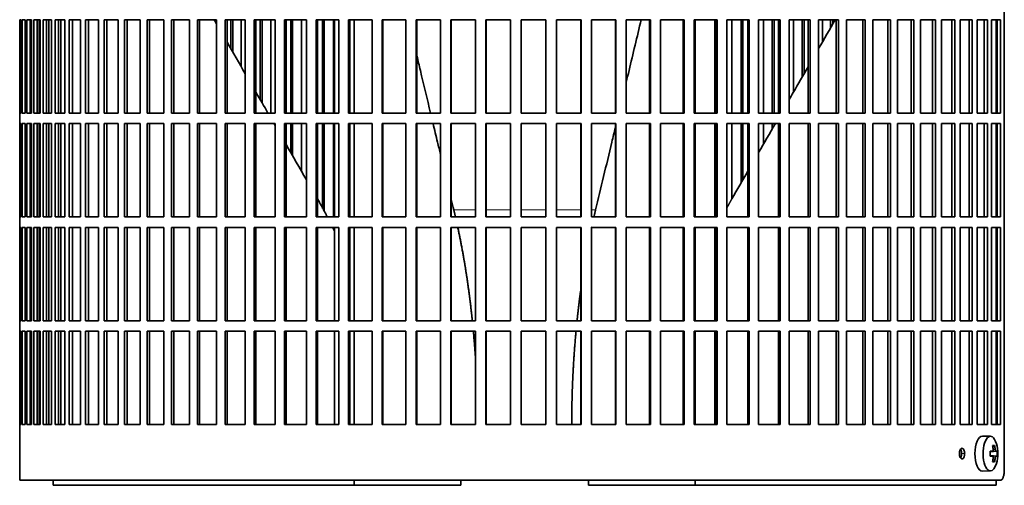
# Model space of a CAD drawing. Header units: millimetres. Extents: x 426 to 1318, y -2223 to 1749.
# Tile 19 of 31: x 941 to 1221, y -424 to -292. Entities that reach past the tile are written whole.
import ezdxf

# ---------------------------------------------------------------- set-up
doc = ezdxf.new("R2010")
doc.units = ezdxf.units.MM
for name, color, linetype in [('M5X8_UNI7687', 7, 'Continuous'), ('VSI344-454_FILTR', 7, 'Continuous'), ('VSI344-454_SUPPO', 7, 'Continuous')]:
    doc.layers.add(name, color=color, linetype=linetype)

# ---------------------------------------------------------------- blocks, each defined once
blk = doc.blocks.new('SE3')
at = {"layer": 'M5X8_UNI7687', "color": 7, "linetype": 'Continuous', "lineweight": 35}
for p, q in [((1216.83, -410.4), (1214.56, -410.33)), ((1218, -412.99), (1217.49, -413.38)), ((1216.72, -414.69), (1217.39, -414.62)), ((1218.69, -414.64), (1216.72, -414.78)), ((1218.69, -416.02), (1216.72, -415.88)), ((1217.39, -416.04), (1216.72, -415.97)), ((1218, -417.66), (1217.49, -417.27)), ((1214.56, -420.33), (1216.83, -420.26))]:
    blk.add_line(p, q, dxfattribs=at)
at = {"layer": 'M5X8_UNI7687', "color": 4, "linetype": 'Continuous', "lineweight": 9}
for p, q in [((1218.4, -414.62), (1216.72, -414.77)), ((1216.72, -414.68), (1217.38, -414.62)), ((1216.72, -415.88), (1218.4, -416.04)), ((1217.38, -416.04), (1216.72, -415.97)), ((1217.58, -414.18), (1218.19, -414.12)), ((1218.19, -416.54), (1217.58, -416.48))]:
    blk.add_line(p, q, dxfattribs=at)
at = {"layer": 'M5X8_UNI7687', "color": 7, "linetype": 'Continuous', "lineweight": 35}
for centre, radius, start, end in [((1208.92, -415.33), 10, 343.7273, 16.2727), ((1209.29, -415.33), 9.42, 355.7871, 4.2129)]:
    blk.add_arc(centre, radius, start, end, dxfattribs=at)
for centre, major_axis, ratio, start_param, end_param in [((1214.54, -415.33), (0, -5), 0.422618, 3.141593, 6.283185), ((1216.8, -415.33), (0, -4.93), 0.422618, 2.175256, 6.283185), ((1210.92, -418.39), (7.75, 5.06), 0.247104, 0.286808, 0.4365), ((1208.99, -415.33), (0, 10), 0.866025, 4.833518, 4.948078), ((1208.86, -415.33), (0, 10), 0.939693, 4.833518, 4.948078), ((1208.93, -415.48), (9.97, 0.79), 0.036834, 0.556003, 0.670562), ((1212.21, -415.33), (0, -9.26), 0.488139, 1.49595, 1.645642), ((1208.93, -415.17), (9.97, -0.79), 0.036834, -0.670562, -0.556003), ((1208.99, -415.33), (0, -10), 0.866025, 1.335108, 1.449667), ((1208.86, -415.33), (0, -10), 0.939693, 1.335108, 1.449667), ((1208.93, -415.48), (9.97, 0.79), 0.036834, 0.199185, 0.313745), ((1208.93, -415.17), (9.97, -0.79), 0.036834, -0.313745, -0.199185), ((1216.8, -415.33), (0, -4.93), 0.422618, 0, 0.966337), ((1210.92, -412.26), (7.75, -5.06), 0.247104, -0.4365, -0.286808), ((1214.54, -415.33), (0, -5), 0.422618, 0, 0.012961)]:
    blk.add_ellipse(centre, major_axis=major_axis, ratio=ratio, start_param=start_param, end_param=end_param, dxfattribs=at)
for points in [[(1217.38, -414.62), (1217.39, -414.62), (1217.41, -414.62), (1217.43, -414.61), (1217.45, -414.6), (1217.48, -414.58), (1217.5, -414.56), (1217.52, -414.53), (1217.53, -414.5), (1217.55, -414.47), (1217.56, -414.43), (1217.58, -414.39), (1217.58, -414.35), (1217.59, -414.31), (1217.59, -414.27), (1217.6, -414.22), (1217.59, -414.17), (1217.59, -414.14), (1217.59, -414.12)], [(1217.59, -416.54), (1217.59, -416.52), (1217.59, -416.48), (1217.6, -416.44), (1217.59, -416.39), (1217.59, -416.35), (1217.58, -416.3), (1217.58, -416.26), (1217.56, -416.22), (1217.55, -416.19), (1217.53, -416.15), (1217.52, -416.12), (1217.5, -416.1), (1217.48, -416.08), (1217.45, -416.06), (1217.43, -416.05), (1217.41, -416.04), (1217.39, -416.04), (1217.38, -416.04)], [(1218.19, -414.12), (1218.19, -414.14), (1218.2, -414.17), (1218.2, -414.22), (1218.21, -414.27), (1218.22, -414.31), (1218.23, -414.35), (1218.25, -414.39), (1218.26, -414.43), (1218.27, -414.47), (1218.29, -414.5), (1218.31, -414.53), (1218.32, -414.56), (1218.34, -414.58), (1218.35, -414.6), (1218.37, -414.61), (1218.38, -414.62), (1218.39, -414.62), (1218.4, -414.62)], [(1218.4, -416.04), (1218.39, -416.04), (1218.38, -416.04), (1218.37, -416.05), (1218.35, -416.06), (1218.34, -416.08), (1218.32, -416.1), (1218.31, -416.12), (1218.29, -416.15), (1218.27, -416.19), (1218.26, -416.22), (1218.25, -416.26), (1218.23, -416.3), (1218.22, -416.35), (1218.21, -416.39), (1218.2, -416.44), (1218.2, -416.48), (1218.19, -416.52), (1218.19, -416.54)]]:
    blk.add_open_spline(points, degree=3, dxfattribs=at)
at = {"layer": 'VSI344-454_FILTR', "color": 7, "linetype": 'Continuous', "lineweight": 35}
for p, q in [((1220.76, -419.83), (1220.76, -148.83)), ((940.98, -292.08), (940.98, -292.08)), ((940.98, -318.58), (940.98, -292.08)), ((941.04, -318.58), (941.04, -292.08)), ((941.04, -292.08), (941.4, -292.08)), ((941.4, -318.58), (941.4, -292.08)), ((941.66, -318.58), (941.66, -292.08)), ((941.66, -292.08), (942.52, -292.08)), ((942.52, -318.58), (942.52, -292.08)), ((942.99, -318.58), (942.99, -292.08)), ((942.99, -292.08), (944.33, -292.08)), ((943.97, -318.58), (943.97, -292.08)), ((944.33, -318.58), (944.33, -292.08)), ((944.33, -318.58), (944.33, -292.08)), ((945, -318.58), (945, -292.08)), ((945, -292.08), (946.82, -292.08)), ((945.97, -318.58), (945.97, -292.08)), ((946.47, -318.58), (946.47, -292.08)), ((946.82, -318.58), (946.82, -292.08)), ((947.69, -318.58), (947.69, -292.08)), ((947.69, -292.08), (949.98, -292.08)), ((948.64, -318.58), (948.64, -292.08)), ((949.28, -318.58), (949.28, -292.08)), ((949.98, -318.58), (949.98, -292.08)), ((951.05, -318.58), (951.05, -292.08)), ((951.05, -292.08), (953.8, -292.08)), ((951.97, -318.58), (951.97, -292.08)), ((953.8, -318.58), (953.8, -292.08)), ((955.06, -318.58), (955.06, -292.08)), ((955.06, -292.08), (958.26, -292.08)), ((955.95, -318.58), (955.95, -292.08)), ((958.26, -318.58), (958.26, -292.08)), ((959.7, -318.58), (959.7, -292.08)), ((959.7, -292.08), (963.33, -292.08)), ((960.56, -318.58), (960.56, -292.08)), ((963.33, -318.58), (963.33, -292.08)), ((964.95, -318.58), (964.95, -292.08)), ((964.95, -292.08), (968.98, -292.08)), ((965.77, -318.58), (965.77, -292.08)), ((968.98, -318.58), (968.98, -292.08)), ((970.78, -318.58), (970.78, -292.08)), ((970.78, -292.08), (975.21, -292.08)), ((971.56, -318.58), (971.56, -292.08)), ((975.21, -318.58), (975.21, -292.08)), ((977.16, -318.58), (977.16, -292.08)), ((977.16, -292.08), (981.96, -292.08)), ((977.9, -318.58), (977.9, -292.08)), ((981.96, -318.58), (981.96, -292.08)), ((984.07, -292.08), (989.22, -292.08)), ((984.07, -318.58), (984.07, -292.08)), ((984.75, -318.58), (984.75, -292.08)), ((989.22, -318.58), (989.22, -292.08)), ((991.47, -292.08), (996.93, -292.08)), ((991.47, -318.58), (991.47, -292.08)), ((992.1, -318.58), (992.1, -292.08)), ((996.93, -318.58), (996.93, -292.08)), ((999.32, -292.08), (1005.08, -292.08)), ((999.32, -318.58), (999.32, -292.08)), ((999.89, -318.58), (999.89, -292.08)), ((1000.95, -300.27), (1000.95, -292.08)), ((1001.56, -301.31), (1001.56, -292.08)), ((1003.94, -305.45), (1003.94, -292.08)), ((1005.08, -318.58), (1005.08, -292.08)), ((1007.58, -292.08), (1013.61, -292.08)), ((1007.58, -318.58), (1007.58, -292.08)), ((1008.09, -318.58), (1008.09, -292.08)), ((1009.3, -314.72), (1009.3, -292.08)), ((1009.84, -315.67), (1009.84, -292.08)), ((1012.34, -318.58), (1012.34, -292.08)), ((1013.61, -318.58), (1013.61, -292.08)), ((1016.22, -292.08), (1022.49, -292.08)), ((1016.22, -318.58), (1016.22, -292.08)), ((1016.67, -318.58), (1016.67, -292.08)), ((1018.01, -318.58), (1018.01, -292.08)), ((1018.49, -318.58), (1018.49, -292.08)), ((1021.09, -318.58), (1021.09, -292.08)), ((1022.49, -318.58), (1022.49, -292.08)), ((1025.19, -292.08), (1031.66, -292.08)), ((1025.19, -318.58), (1025.19, -292.08)), ((1025.58, -318.58), (1025.58, -292.08)), ((1027.04, -318.58), (1027.04, -292.08)), ((1027.46, -318.58), (1027.46, -292.08)), ((1030.14, -318.58), (1030.14, -292.08)), ((1031.66, -318.58), (1031.66, -292.08)), ((1034.45, -292.08), (1041.1, -292.08)), ((1034.45, -318.58), (1034.45, -292.08)), ((1034.77, -318.58), (1034.77, -292.08)), ((1041.1, -318.58), (1041.1, -292.08)), ((1043.95, -292.08), (1050.75, -292.08)), ((1043.95, -318.58), (1043.95, -292.08)), ((1044.21, -318.58), (1044.21, -292.08)), ((1050.75, -318.58), (1050.75, -292.08)), ((1053.65, -292.08), (1060.56, -292.08)), ((1053.65, -318.58), (1053.65, -292.08)), ((1053.85, -318.58), (1053.85, -292.08)), ((1060.56, -318.58), (1060.56, -292.08)), ((1063.51, -292.08), (1070.49, -292.08)), ((1063.51, -318.58), (1063.51, -292.08)), ((1063.63, -318.58), (1063.63, -292.08)), ((1070.49, -318.58), (1070.49, -292.08)), ((1073.46, -292.08), (1080.48, -292.08)), ((1073.46, -318.58), (1073.46, -292.08)), ((1073.51, -318.58), (1073.51, -292.08)), ((1080.48, -318.58), (1080.48, -292.08)), ((1083.47, -292.08), (1090.5, -292.08)), ((1083.47, -318.58), (1083.47, -292.08)), ((1090.48, -318.58), (1090.48, -292.08)), ((1090.5, -318.58), (1090.5, -292.08)), ((1093.48, -292.08), (1100.49, -292.08)), ((1093.48, -318.58), (1093.48, -292.08)), ((1100.4, -318.58), (1100.4, -292.08)), ((1100.49, -318.58), (1100.49, -292.08)), ((1103.45, -292.08), (1110.4, -292.08)), ((1103.45, -318.58), (1103.45, -292.08)), ((1110.24, -318.58), (1110.24, -292.08)), ((1110.4, -318.58), (1110.4, -292.08)), ((1113.32, -292.08), (1120.18, -292.08)), ((1113.32, -318.58), (1113.32, -292.08)), ((1119.95, -318.58), (1119.95, -292.08)), ((1120.18, -318.58), (1120.18, -292.08)), ((1123.06, -292.08), (1129.79, -292.08)), ((1123.06, -318.58), (1123.06, -292.08)), ((1129.49, -318.58), (1129.49, -292.08)), ((1129.79, -318.58), (1129.79, -292.08)), ((1132.61, -292.08), (1139.17, -292.08)), ((1132.61, -318.58), (1132.61, -292.08)), ((1138.82, -318.58), (1138.82, -292.08)), ((1139.17, -318.58), (1139.17, -292.08)), ((1141.92, -292.08), (1148.3, -292.08)), ((1141.92, -318.58), (1141.92, -292.08)), ((1143.38, -318.58), (1143.38, -292.08)), ((1146.02, -318.58), (1146.02, -292.08)), ((1146.47, -318.58), (1146.47, -292.08)), ((1147.87, -318.58), (1147.87, -292.08)), ((1148.3, -318.58), (1148.3, -292.08)), ((1150.95, -292.08), (1157.11, -292.08)), ((1150.95, -318.58), (1150.95, -292.08)), ((1152.29, -318.58), (1152.29, -292.08)), ((1154.84, -318.58), (1154.84, -292.08)), ((1155.35, -318.58), (1155.35, -292.08)), ((1156.62, -318.58), (1156.62, -292.08)), ((1157.11, -318.58), (1157.11, -292.08)), ((1159.66, -292.08), (1165.56, -292.08)), ((1159.66, -318.58), (1159.66, -292.08)), ((1160.86, -312.64), (1160.86, -292.08)), ((1163.31, -308.41), (1163.31, -292.08)), ((1163.88, -307.41), (1163.88, -292.08)), ((1165.02, -318.58), (1165.02, -292.08)), ((1165.56, -318.58), (1165.56, -292.08)), ((1168.01, -292.08), (1173.62, -292.08)), ((1168.01, -318.58), (1168.01, -292.08)), ((1169.07, -298.43), (1169.07, -292.08)), ((1171.4, -294.39), (1171.4, -292.08)), ((1172.03, -293.3), (1172.03, -292.08)), ((1173.02, -318.58), (1173.02, -292.08)), ((1173.62, -318.58), (1173.62, -292.08)), ((1175.94, -292.08), (1181.25, -292.08)), ((1175.94, -318.58), (1175.94, -292.08)), ((1180.59, -318.58), (1180.59, -292.08)), ((1181.25, -318.58), (1181.25, -292.08)), ((1183.43, -292.08), (1188.41, -292.08)), ((1183.43, -318.58), (1183.43, -292.08)), ((1187.7, -318.58), (1187.7, -292.08)), ((1188.41, -318.58), (1188.41, -292.08)), ((1190.44, -292.08), (1195.06, -292.08)), ((1190.44, -318.58), (1190.44, -292.08)), ((1194.3, -318.58), (1194.3, -292.08)), ((1195.06, -318.58), (1195.06, -292.08)), ((1196.93, -292.08), (1201.17, -292.08)), ((1196.93, -318.58), (1196.93, -292.08)), ((1200.37, -318.58), (1200.37, -292.08)), ((1201.17, -318.58), (1201.17, -292.08)), ((1202.88, -292.08), (1206.71, -292.08)), ((1202.88, -318.58), (1202.88, -292.08)), ((1205.87, -318.58), (1205.87, -292.08)), ((1206.71, -318.58), (1206.71, -292.08)), ((1208.25, -292.08), (1211.66, -292.08)), ((1208.25, -318.58), (1208.25, -292.08)), ((1210.78, -318.58), (1210.78, -292.08)), ((1211.66, -318.58), (1211.66, -292.08)), ((1213.01, -292.08), (1215.98, -292.08)), ((1213.01, -318.58), (1213.01, -292.08)), ((1215.08, -318.58), (1215.08, -292.08)), ((1215.98, -318.58), (1215.98, -292.08)), ((1217.15, -292.08), (1219.67, -292.08)), ((1217.15, -318.58), (1217.15, -292.08)), ((1218.74, -318.58), (1218.74, -292.08)), ((1219.67, -318.58), (1219.67, -292.08)), ((940.98, -318.58), (940.98, -318.58)), ((940.98, -318.58), (940.98, -321.58)), ((941.04, -318.58), (941.4, -318.58)), ((941.66, -318.58), (942.52, -318.58)), ((942.99, -318.58), (944.33, -318.58)), ((945, -318.58), (946.82, -318.58)), ((947.69, -318.58), (949.98, -318.58)), ((951.05, -318.58), (953.8, -318.58)), ((955.06, -318.58), (958.26, -318.58)), ((959.7, -318.58), (963.33, -318.58)), ((964.95, -318.58), (968.98, -318.58)), ((970.78, -318.58), (975.21, -318.58)), ((977.16, -318.58), (981.96, -318.58)), ((984.07, -318.58), (989.22, -318.58)), ((991.47, -318.58), (996.93, -318.58)), ((999.32, -318.58), (1005.08, -318.58)), ((1007.58, -318.58), (1013.61, -318.58)), ((1016.22, -318.58), (1022.49, -318.58)), ((1025.19, -318.58), (1031.66, -318.58)), ((1034.45, -318.58), (1041.1, -318.58)), ((1043.95, -318.58), (1050.75, -318.58)), ((1053.65, -318.58), (1060.56, -318.58)), ((1063.51, -318.58), (1070.49, -318.58)), ((1073.46, -318.58), (1080.48, -318.58)), ((1083.47, -318.58), (1090.5, -318.58)), ((1093.48, -318.58), (1100.49, -318.58)), ((1103.45, -318.58), (1110.4, -318.58)), ((1113.32, -318.58), (1120.18, -318.58)), ((1123.06, -318.58), (1129.79, -318.58)), ((1132.61, -318.58), (1139.17, -318.58)), ((1141.92, -318.58), (1148.3, -318.58)), ((1150.95, -318.58), (1157.11, -318.58)), ((1159.66, -318.58), (1165.56, -318.58)), ((1168.01, -318.58), (1173.62, -318.58)), ((1175.94, -318.58), (1181.25, -318.58)), ((1183.43, -318.58), (1188.41, -318.58)), ((1190.44, -318.58), (1195.06, -318.58)), ((1196.93, -318.58), (1201.17, -318.58)), ((1202.88, -318.58), (1206.71, -318.58)), ((1208.25, -318.58), (1211.66, -318.58)), ((1213.01, -318.58), (1215.98, -318.58)), ((1217.15, -318.58), (1219.67, -318.58)), ((940.98, -321.58), (940.98, -321.58)), ((940.98, -348.08), (940.98, -321.58)), ((941.04, -348.08), (941.04, -321.58)), ((941.04, -321.58), (941.4, -321.58)), ((941.4, -348.08), (941.4, -321.58)), ((941.66, -348.08), (941.66, -321.58)), ((941.66, -321.58), (942.52, -321.58)), ((942.52, -348.08), (942.52, -321.58)), ((942.99, -348.08), (942.99, -321.58)), ((942.99, -321.58), (944.33, -321.58)), ((943.97, -348.08), (943.97, -321.58)), ((944.33, -348.08), (944.33, -321.58)), ((944.33, -348.08), (944.33, -321.58)), ((945, -348.08), (945, -321.58)), ((945, -321.58), (946.82, -321.58)), ((945.97, -348.08), (945.97, -321.58)), ((946.47, -348.08), (946.47, -321.58)), ((946.82, -348.08), (946.82, -321.58)), ((947.69, -348.08), (947.69, -321.58)), ((947.69, -321.58), (949.98, -321.58)), ((948.64, -348.08), (948.64, -321.58)), ((949.28, -348.08), (949.28, -321.58)), ((949.98, -348.08), (949.98, -321.58)), ((951.05, -348.08), (951.05, -321.58)), ((951.05, -321.58), (953.8, -321.58)), ((951.97, -348.08), (951.97, -321.58)), ((953.8, -348.08), (953.8, -321.58)), ((955.06, -348.08), (955.06, -321.58)), ((955.06, -321.58), (958.26, -321.58)), ((955.95, -348.08), (955.95, -321.58)), ((958.26, -348.08), (958.26, -321.58)), ((959.7, -348.08), (959.7, -321.58)), ((959.7, -321.58), (963.33, -321.58)), ((960.56, -348.08), (960.56, -321.58)), ((963.33, -348.08), (963.33, -321.58)), ((964.95, -348.08), (964.95, -321.58)), ((964.95, -321.58), (968.98, -321.58)), ((965.77, -348.08), (965.77, -321.58)), ((968.98, -348.08), (968.98, -321.58)), ((970.78, -348.08), (970.78, -321.58)), ((970.78, -321.58), (975.21, -321.58)), ((971.56, -348.08), (971.56, -321.58)), ((975.21, -348.08), (975.21, -321.58)), ((977.16, -348.08), (977.16, -321.58)), ((977.16, -321.58), (981.96, -321.58)), ((977.9, -348.08), (977.9, -321.58)), ((981.96, -348.08), (981.96, -321.58)), ((984.07, -321.58), (989.22, -321.58)), ((984.07, -348.08), (984.07, -321.58)), ((984.75, -348.08), (984.75, -321.58)), ((989.22, -348.08), (989.22, -321.58)), ((991.47, -321.58), (996.93, -321.58)), ((991.47, -348.08), (991.47, -321.58)), ((992.1, -348.08), (992.1, -321.58)), ((996.93, -348.08), (996.93, -321.58)), ((999.32, -321.58), (1005.08, -321.58)), ((999.32, -348.08), (999.32, -321.58)), ((999.89, -348.08), (999.89, -321.58)), ((1005.08, -348.08), (1005.08, -321.58)), ((1007.58, -321.58), (1013.61, -321.58)), ((1007.58, -348.08), (1007.58, -321.58)), ((1008.09, -348.08), (1008.09, -321.58)), ((1013.61, -348.08), (1013.61, -321.58)), ((1016.22, -321.58), (1022.49, -321.58)), ((1016.22, -348.08), (1016.22, -321.58)), ((1016.67, -348.08), (1016.67, -321.58)), ((1018.01, -329.81), (1018.01, -321.58)), ((1018.49, -330.65), (1018.49, -321.58)), ((1021.09, -335.14), (1021.09, -321.58)), ((1022.49, -348.08), (1022.49, -321.58)), ((1025.19, -321.58), (1031.66, -321.58)), ((1025.19, -348.08), (1025.19, -321.58)), ((1025.58, -348.08), (1025.58, -321.58)), ((1027.04, -345.74), (1027.04, -321.58)), ((1027.46, -346.55), (1027.46, -321.58)), ((1030.14, -348.08), (1030.14, -321.58)), ((1031.66, -348.08), (1031.66, -321.58)), ((1034.45, -321.58), (1041.1, -321.58)), ((1034.45, -348.08), (1034.45, -321.58)), ((1034.77, -348.08), (1034.77, -321.58)), ((1041.1, -348.08), (1041.1, -321.58)), ((1043.95, -321.58), (1050.75, -321.58)), ((1043.95, -348.08), (1043.95, -321.58)), ((1044.21, -348.08), (1044.21, -321.58)), ((1050.75, -348.08), (1050.75, -321.58)), ((1053.65, -321.58), (1060.56, -321.58)), ((1053.65, -348.08), (1053.65, -321.58)), ((1053.85, -348.08), (1053.85, -321.58)), ((1060.56, -348.08), (1060.56, -321.58)), ((1063.51, -321.58), (1070.49, -321.58)), ((1063.51, -348.08), (1063.51, -321.58)), ((1063.63, -348.08), (1063.63, -321.58)), ((1070.49, -348.08), (1070.49, -321.58)), ((1073.46, -321.58), (1080.48, -321.58)), ((1073.46, -348.08), (1073.46, -321.58)), ((1073.51, -348.08), (1073.51, -321.58)), ((1080.48, -348.08), (1080.48, -321.58)), ((1083.47, -321.58), (1090.5, -321.58)), ((1083.47, -348.08), (1083.47, -321.58)), ((1090.48, -348.08), (1090.48, -321.58)), ((1090.5, -348.08), (1090.5, -321.58)), ((1093.48, -321.58), (1100.49, -321.58)), ((1093.48, -348.08), (1093.48, -321.58)), ((1100.4, -348.08), (1100.4, -321.58)), ((1100.49, -348.08), (1100.49, -321.58)), ((1103.45, -321.58), (1110.4, -321.58)), ((1103.45, -348.08), (1103.45, -321.58)), ((1110.24, -348.08), (1110.24, -321.58)), ((1110.4, -348.08), (1110.4, -321.58)), ((1113.32, -321.58), (1120.18, -321.58)), ((1113.32, -348.08), (1113.32, -321.58)), ((1119.95, -348.08), (1119.95, -321.58)), ((1120.18, -348.08), (1120.18, -321.58)), ((1123.06, -321.58), (1129.79, -321.58)), ((1123.06, -348.08), (1123.06, -321.58)), ((1129.49, -348.08), (1129.49, -321.58)), ((1129.79, -348.08), (1129.79, -321.58)), ((1132.61, -321.58), (1139.17, -321.58)), ((1132.61, -348.08), (1132.61, -321.58)), ((1138.82, -348.08), (1138.82, -321.58)), ((1139.17, -348.08), (1139.17, -321.58)), ((1141.92, -321.58), (1148.3, -321.58)), ((1141.92, -348.08), (1141.92, -321.58)), ((1143.38, -342.93), (1143.38, -321.58)), ((1146.02, -338.35), (1146.02, -321.58)), ((1146.47, -337.56), (1146.47, -321.58)), ((1147.87, -348.08), (1147.87, -321.58)), ((1148.3, -348.08), (1148.3, -321.58)), ((1150.95, -321.58), (1157.11, -321.58)), ((1150.95, -348.08), (1150.95, -321.58)), ((1152.29, -327.5), (1152.29, -321.58)), ((1154.84, -323.08), (1154.84, -321.58)), ((1155.35, -322.19), (1155.35, -321.58)), ((1156.62, -348.08), (1156.62, -321.58)), ((1157.11, -348.08), (1157.11, -321.58)), ((1159.66, -321.58), (1165.56, -321.58)), ((1159.66, -348.08), (1159.66, -321.58)), ((1165.02, -348.08), (1165.02, -321.58)), ((1165.56, -348.08), (1165.56, -321.58)), ((1168.01, -321.58), (1173.62, -321.58)), ((1168.01, -348.08), (1168.01, -321.58)), ((1173.02, -348.08), (1173.02, -321.58)), ((1173.62, -348.08), (1173.62, -321.58)), ((1175.94, -321.58), (1181.25, -321.58)), ((1175.94, -348.08), (1175.94, -321.58)), ((1180.59, -348.08), (1180.59, -321.58)), ((1181.25, -348.08), (1181.25, -321.58)), ((1183.43, -321.58), (1188.41, -321.58)), ((1183.43, -348.08), (1183.43, -321.58)), ((1187.7, -348.08), (1187.7, -321.58)), ((1188.41, -348.08), (1188.41, -321.58)), ((1190.44, -321.58), (1195.06, -321.58)), ((1190.44, -348.08), (1190.44, -321.58)), ((1194.3, -348.08), (1194.3, -321.58)), ((1195.06, -348.08), (1195.06, -321.58)), ((1196.93, -321.58), (1201.17, -321.58)), ((1196.93, -348.08), (1196.93, -321.58)), ((1200.37, -348.08), (1200.37, -321.58)), ((1201.17, -348.08), (1201.17, -321.58)), ((1202.88, -321.58), (1206.71, -321.58)), ((1202.88, -348.08), (1202.88, -321.58)), ((1205.87, -348.08), (1205.87, -321.58)), ((1206.71, -348.08), (1206.71, -321.58)), ((1208.25, -321.58), (1211.66, -321.58)), ((1208.25, -348.08), (1208.25, -321.58)), ((1210.78, -348.08), (1210.78, -321.58)), ((1211.66, -348.08), (1211.66, -321.58)), ((1213.01, -321.58), (1215.98, -321.58)), ((1213.01, -348.08), (1213.01, -321.58)), ((1215.08, -348.08), (1215.08, -321.58)), ((1215.98, -348.08), (1215.98, -321.58)), ((1217.15, -321.58), (1219.67, -321.58)), ((1217.15, -348.08), (1217.15, -321.58)), ((1218.74, -348.08), (1218.74, -321.58)), ((1219.67, -348.08), (1219.67, -321.58)), ((940.98, -348.08), (940.98, -348.08)), ((940.98, -348.08), (940.98, -351.08)), ((941.04, -348.08), (941.4, -348.08)), ((941.66, -348.08), (942.52, -348.08)), ((942.99, -348.08), (944.33, -348.08)), ((945, -348.08), (946.82, -348.08)), ((947.69, -348.08), (949.98, -348.08)), ((951.05, -348.08), (953.8, -348.08)), ((955.06, -348.08), (958.26, -348.08)), ((959.7, -348.08), (963.33, -348.08)), ((964.95, -348.08), (968.98, -348.08)), ((970.78, -348.08), (975.21, -348.08)), ((977.16, -348.08), (981.96, -348.08)), ((984.07, -348.08), (989.22, -348.08)), ((991.47, -348.08), (996.93, -348.08)), ((999.32, -348.08), (1005.08, -348.08)), ((1007.58, -348.08), (1013.61, -348.08)), ((1016.22, -348.08), (1022.49, -348.08)), ((1025.19, -348.08), (1031.66, -348.08)), ((1034.45, -348.08), (1041.1, -348.08)), ((1043.95, -348.08), (1050.75, -348.08)), ((1053.65, -348.08), (1060.56, -348.08)), ((1063.51, -348.08), (1070.49, -348.08)), ((1073.46, -348.08), (1080.48, -348.08)), ((1083.47, -348.08), (1090.5, -348.08)), ((1093.48, -348.08), (1100.49, -348.08)), ((1103.45, -348.08), (1110.4, -348.08)), ((1113.32, -348.08), (1120.18, -348.08)), ((1123.06, -348.08), (1129.79, -348.08)), ((1132.61, -348.08), (1139.17, -348.08)), ((1141.92, -348.08), (1148.3, -348.08)), ((1150.95, -348.08), (1157.11, -348.08)), ((1159.66, -348.08), (1165.56, -348.08)), ((1168.01, -348.08), (1173.62, -348.08)), ((1175.94, -348.08), (1181.25, -348.08)), ((1183.43, -348.08), (1188.41, -348.08)), ((1190.44, -348.08), (1195.06, -348.08)), ((1196.93, -348.08), (1201.17, -348.08)), ((1202.88, -348.08), (1206.71, -348.08)), ((1208.25, -348.08), (1211.66, -348.08)), ((1213.01, -348.08), (1215.98, -348.08)), ((1217.15, -348.08), (1219.67, -348.08)), ((940.98, -351.08), (940.98, -351.08)), ((940.98, -377.58), (940.98, -351.08)), ((941.04, -377.58), (941.04, -351.08)), ((941.04, -351.08), (941.4, -351.08)), ((941.4, -377.58), (941.4, -351.08)), ((941.66, -377.58), (941.66, -351.08)), ((941.66, -351.08), (942.52, -351.08)), ((942.52, -377.58), (942.52, -351.08)), ((942.99, -377.58), (942.99, -351.08)), ((942.99, -351.08), (944.33, -351.08)), ((943.97, -377.58), (943.97, -351.08)), ((944.33, -377.58), (944.33, -351.08)), ((944.33, -377.58), (944.33, -351.08)), ((945, -377.58), (945, -351.08)), ((945, -351.08), (946.82, -351.08)), ((945.97, -377.58), (945.97, -351.08)), ((946.47, -377.58), (946.47, -351.08)), ((946.82, -377.58), (946.82, -351.08)), ((947.69, -377.58), (947.69, -351.08)), ((947.69, -351.08), (949.98, -351.08)), ((948.64, -377.58), (948.64, -351.08)), ((949.28, -377.58), (949.28, -351.08)), ((949.98, -377.58), (949.98, -351.08)), ((951.05, -377.58), (951.05, -351.08)), ((951.05, -351.08), (953.8, -351.08)), ((951.97, -377.58), (951.97, -351.08)), ((953.8, -377.58), (953.8, -351.08)), ((955.06, -377.58), (955.06, -351.08)), ((955.06, -351.08), (958.26, -351.08)), ((955.95, -377.58), (955.95, -351.08)), ((958.26, -377.58), (958.26, -351.08)), ((959.7, -377.58), (959.7, -351.08)), ((959.7, -351.08), (963.33, -351.08)), ((960.56, -377.58), (960.56, -351.08)), ((963.33, -377.58), (963.33, -351.08)), ((964.95, -377.58), (964.95, -351.08)), ((964.95, -351.08), (968.98, -351.08)), ((965.77, -377.58), (965.77, -351.08)), ((968.98, -377.58), (968.98, -351.08)), ((970.78, -377.58), (970.78, -351.08)), ((970.78, -351.08), (975.21, -351.08)), ((971.56, -377.58), (971.56, -351.08)), ((975.21, -377.58), (975.21, -351.08)), ((977.16, -377.58), (977.16, -351.08)), ((977.16, -351.08), (981.96, -351.08)), ((977.9, -377.58), (977.9, -351.08)), ((981.96, -377.58), (981.96, -351.08)), ((984.07, -351.08), (989.22, -351.08)), ((984.07, -377.58), (984.07, -351.08)), ((984.75, -377.58), (984.75, -351.08)), ((989.22, -377.58), (989.22, -351.08)), ((991.47, -351.08), (996.93, -351.08)), ((991.47, -377.58), (991.47, -351.08)), ((992.1, -377.58), (992.1, -351.08)), ((996.93, -377.58), (996.93, -351.08)), ((999.32, -351.08), (1005.08, -351.08)), ((999.32, -377.58), (999.32, -351.08)), ((999.89, -377.58), (999.89, -351.08)), ((1005.08, -377.58), (1005.08, -351.08)), ((1007.58, -351.08), (1013.61, -351.08)), ((1007.58, -377.58), (1007.58, -351.08)), ((1008.09, -377.58), (1008.09, -351.08)), ((1013.61, -377.58), (1013.61, -351.08)), ((1016.22, -351.08), (1022.49, -351.08)), ((1016.22, -377.58), (1016.22, -351.08)), ((1016.67, -377.58), (1016.67, -351.08)), ((1022.49, -377.58), (1022.49, -351.08)), ((1025.19, -351.08), (1031.66, -351.08)), ((1025.19, -377.58), (1025.19, -351.08)), ((1025.58, -377.58), (1025.58, -351.08)), ((1031.66, -377.58), (1031.66, -351.08)), ((1034.45, -351.08), (1041.1, -351.08)), ((1034.45, -377.58), (1034.45, -351.08)), ((1034.77, -377.58), (1034.77, -351.08)), ((1041.1, -377.58), (1041.1, -351.08)), ((1043.95, -351.08), (1050.75, -351.08)), ((1043.95, -377.58), (1043.95, -351.08)), ((1044.21, -377.58), (1044.21, -351.08)), ((1050.75, -377.58), (1050.75, -351.08)), ((1053.65, -351.08), (1060.56, -351.08)), ((1053.65, -377.58), (1053.65, -351.08)), ((1053.85, -377.58), (1053.85, -351.08)), ((1060.56, -377.58), (1060.56, -351.08)), ((1063.51, -351.08), (1070.49, -351.08)), ((1063.51, -377.58), (1063.51, -351.08)), ((1063.63, -377.58), (1063.63, -351.08)), ((1070.49, -377.58), (1070.49, -351.08)), ((1073.46, -351.08), (1080.48, -351.08)), ((1073.46, -377.58), (1073.46, -351.08)), ((1073.51, -377.58), (1073.51, -351.08)), ((1080.48, -377.58), (1080.48, -351.08)), ((1083.47, -351.08), (1090.5, -351.08)), ((1083.47, -377.58), (1083.47, -351.08)), ((1090.48, -377.58), (1090.48, -351.08)), ((1090.5, -377.58), (1090.5, -351.08)), ((1093.48, -351.08), (1100.49, -351.08)), ((1093.48, -377.58), (1093.48, -351.08)), ((1100.4, -377.58), (1100.4, -351.08)), ((1100.49, -377.58), (1100.49, -351.08)), ((1103.45, -351.08), (1110.4, -351.08)), ((1103.45, -377.58), (1103.45, -351.08)), ((1110.24, -377.58), (1110.24, -351.08)), ((1110.4, -377.58), (1110.4, -351.08)), ((1113.32, -351.08), (1120.18, -351.08)), ((1113.32, -377.58), (1113.32, -351.08)), ((1119.95, -377.58), (1119.95, -351.08)), ((1120.18, -377.58), (1120.18, -351.08)), ((1123.06, -351.08), (1129.79, -351.08)), ((1123.06, -377.58), (1123.06, -351.08)), ((1129.49, -377.58), (1129.49, -351.08)), ((1129.79, -377.58), (1129.79, -351.08)), ((1132.61, -351.08), (1139.17, -351.08)), ((1132.61, -377.58), (1132.61, -351.08)), ((1138.82, -377.58), (1138.82, -351.08)), ((1139.17, -377.58), (1139.17, -351.08)), ((1141.92, -351.08), (1148.3, -351.08)), ((1141.92, -377.58), (1141.92, -351.08)), ((1147.87, -377.58), (1147.87, -351.08)), ((1148.3, -377.58), (1148.3, -351.08)), ((1150.95, -351.08), (1157.11, -351.08)), ((1150.95, -377.58), (1150.95, -351.08)), ((1156.62, -377.58), (1156.62, -351.08)), ((1157.11, -377.58), (1157.11, -351.08)), ((1159.66, -351.08), (1165.56, -351.08)), ((1159.66, -377.58), (1159.66, -351.08)), ((1165.02, -377.58), (1165.02, -351.08)), ((1165.56, -377.58), (1165.56, -351.08)), ((1168.01, -351.08), (1173.62, -351.08)), ((1168.01, -377.58), (1168.01, -351.08)), ((1173.02, -377.58), (1173.02, -351.08)), ((1173.62, -377.58), (1173.62, -351.08)), ((1175.94, -351.08), (1181.25, -351.08)), ((1175.94, -377.58), (1175.94, -351.08)), ((1180.59, -377.58), (1180.59, -351.08)), ((1181.25, -377.58), (1181.25, -351.08)), ((1183.43, -351.08), (1188.41, -351.08)), ((1183.43, -377.58), (1183.43, -351.08)), ((1187.7, -377.58), (1187.7, -351.08)), ((1188.41, -377.58), (1188.41, -351.08)), ((1190.44, -351.08), (1195.06, -351.08)), ((1190.44, -377.58), (1190.44, -351.08)), ((1194.3, -377.58), (1194.3, -351.08)), ((1195.06, -377.58), (1195.06, -351.08)), ((1196.93, -351.08), (1201.17, -351.08)), ((1196.93, -377.58), (1196.93, -351.08)), ((1200.37, -377.58), (1200.37, -351.08)), ((1201.17, -377.58), (1201.17, -351.08)), ((1202.88, -351.08), (1206.71, -351.08)), ((1202.88, -377.58), (1202.88, -351.08)), ((1205.87, -377.58), (1205.87, -351.08)), ((1206.71, -377.58), (1206.71, -351.08)), ((1208.25, -351.08), (1211.66, -351.08)), ((1208.25, -377.58), (1208.25, -351.08)), ((1210.78, -377.58), (1210.78, -351.08)), ((1211.66, -377.58), (1211.66, -351.08)), ((1213.01, -351.08), (1215.98, -351.08)), ((1213.01, -377.58), (1213.01, -351.08)), ((1215.08, -377.58), (1215.08, -351.08)), ((1215.98, -377.58), (1215.98, -351.08)), ((1217.15, -351.08), (1219.67, -351.08)), ((1217.15, -377.58), (1217.15, -351.08)), ((1218.74, -377.58), (1218.74, -351.08)), ((1219.67, -377.58), (1219.67, -351.08)), ((940.98, -377.58), (940.98, -377.58)), ((940.98, -377.58), (940.98, -380.58)), ((941.04, -377.58), (941.4, -377.58)), ((941.66, -377.58), (942.52, -377.58)), ((942.99, -377.58), (944.33, -377.58)), ((945, -377.58), (946.82, -377.58)), ((947.69, -377.58), (949.98, -377.58)), ((951.05, -377.58), (953.8, -377.58)), ((955.06, -377.58), (958.26, -377.58)), ((959.7, -377.58), (963.33, -377.58)), ((964.95, -377.58), (968.98, -377.58)), ((970.78, -377.58), (975.21, -377.58)), ((977.16, -377.58), (981.96, -377.58)), ((984.07, -377.58), (989.22, -377.58)), ((991.47, -377.58), (996.93, -377.58)), ((999.32, -377.58), (1005.08, -377.58)), ((1007.58, -377.58), (1013.61, -377.58)), ((1016.22, -377.58), (1022.49, -377.58)), ((1025.19, -377.58), (1031.66, -377.58)), ((1034.45, -377.58), (1041.1, -377.58)), ((1043.95, -377.58), (1050.75, -377.58)), ((1053.65, -377.58), (1060.56, -377.58)), ((1063.51, -377.58), (1070.49, -377.58)), ((1073.46, -377.58), (1080.48, -377.58)), ((1083.47, -377.58), (1090.5, -377.58)), ((1093.48, -377.58), (1100.49, -377.58)), ((1103.45, -377.58), (1110.4, -377.58)), ((1113.32, -377.58), (1120.18, -377.58)), ((1123.06, -377.58), (1129.79, -377.58)), ((1132.61, -377.58), (1139.17, -377.58)), ((1141.92, -377.58), (1148.3, -377.58)), ((1150.95, -377.58), (1157.11, -377.58)), ((1159.66, -377.58), (1165.56, -377.58)), ((1168.01, -377.58), (1173.62, -377.58)), ((1175.94, -377.58), (1181.25, -377.58)), ((1183.43, -377.58), (1188.41, -377.58)), ((1190.44, -377.58), (1195.06, -377.58)), ((1196.93, -377.58), (1201.17, -377.58)), ((1202.88, -377.58), (1206.71, -377.58)), ((1208.25, -377.58), (1211.66, -377.58)), ((1213.01, -377.58), (1215.98, -377.58)), ((1217.15, -377.58), (1219.67, -377.58)), ((940.98, -380.58), (940.98, -380.58)), ((940.98, -407.08), (940.98, -380.58)), ((941.04, -407.08), (941.04, -380.58)), ((941.04, -380.58), (941.4, -380.58)), ((941.4, -407.08), (941.4, -380.58)), ((941.66, -407.08), (941.66, -380.58)), ((941.66, -380.58), (942.52, -380.58)), ((942.52, -407.08), (942.52, -380.58)), ((942.99, -407.08), (942.99, -380.58)), ((942.99, -380.58), (944.33, -380.58)), ((943.97, -407.08), (943.97, -380.58)), ((944.33, -407.08), (944.33, -380.58)), ((944.33, -407.08), (944.33, -380.58)), ((945, -407.08), (945, -380.58)), ((945, -380.58), (946.82, -380.58)), ((945.97, -407.08), (945.97, -380.58)), ((946.47, -407.08), (946.47, -380.58)), ((946.82, -407.08), (946.82, -380.58)), ((947.69, -407.08), (947.69, -380.58)), ((947.69, -380.58), (949.98, -380.58)), ((948.64, -407.08), (948.64, -380.58)), ((949.28, -407.08), (949.28, -380.58)), ((949.98, -407.08), (949.98, -380.58)), ((951.05, -407.08), (951.05, -380.58)), ((951.05, -380.58), (953.8, -380.58)), ((951.97, -407.08), (951.97, -380.58)), ((953.8, -407.08), (953.8, -380.58)), ((955.06, -407.08), (955.06, -380.58)), ((955.06, -380.58), (958.26, -380.58)), ((955.95, -407.08), (955.95, -380.58)), ((958.26, -407.08), (958.26, -380.58)), ((959.7, -407.08), (959.7, -380.58)), ((959.7, -380.58), (963.33, -380.58)), ((960.56, -407.08), (960.56, -380.58)), ((963.33, -407.08), (963.33, -380.58)), ((964.95, -407.08), (964.95, -380.58)), ((964.95, -380.58), (968.98, -380.58)), ((965.77, -407.08), (965.77, -380.58)), ((968.98, -407.08), (968.98, -380.58)), ((970.78, -407.08), (970.78, -380.58)), ((970.78, -380.58), (975.21, -380.58)), ((971.56, -407.08), (971.56, -380.58)), ((975.21, -407.08), (975.21, -380.58)), ((977.16, -407.08), (977.16, -380.58)), ((977.16, -380.58), (981.96, -380.58)), ((977.9, -407.08), (977.9, -380.58)), ((981.96, -407.08), (981.96, -380.58)), ((984.07, -407.08), (984.07, -380.58)), ((984.07, -380.58), (989.22, -380.58)), ((984.75, -407.08), (984.75, -380.58)), ((989.22, -407.08), (989.22, -380.58)), ((991.47, -380.58), (996.93, -380.58)), ((991.47, -407.08), (991.47, -380.58)), ((992.1, -407.08), (992.1, -380.58)), ((996.93, -407.08), (996.93, -380.58)), ((999.32, -380.58), (1005.08, -380.58)), ((999.32, -407.08), (999.32, -380.58)), ((999.89, -407.08), (999.89, -380.58)), ((1005.08, -407.08), (1005.08, -380.58)), ((1007.58, -380.58), (1013.61, -380.58)), ((1007.58, -407.08), (1007.58, -380.58)), ((1008.09, -407.08), (1008.09, -380.58)), ((1013.61, -407.08), (1013.61, -380.58)), ((1016.22, -380.58), (1022.49, -380.58)), ((1016.22, -407.08), (1016.22, -380.58)), ((1016.67, -407.08), (1016.67, -380.58)), ((1022.49, -407.08), (1022.49, -380.58)), ((1025.19, -380.58), (1031.66, -380.58)), ((1025.19, -407.08), (1025.19, -380.58)), ((1025.58, -407.08), (1025.58, -380.58)), ((1031.66, -407.08), (1031.66, -380.58)), ((1034.45, -380.58), (1041.1, -380.58)), ((1034.45, -407.08), (1034.45, -380.58)), ((1034.77, -407.08), (1034.77, -380.58)), ((1041.1, -407.08), (1041.1, -380.58)), ((1043.95, -380.58), (1050.75, -380.58)), ((1043.95, -407.08), (1043.95, -380.58)), ((1044.21, -407.08), (1044.21, -380.58)), ((1050.75, -407.08), (1050.75, -380.58)), ((1053.65, -380.58), (1060.56, -380.58)), ((1053.65, -407.08), (1053.65, -380.58)), ((1053.85, -407.08), (1053.85, -380.58)), ((1060.56, -407.08), (1060.56, -380.58)), ((1063.51, -380.58), (1070.49, -380.58)), ((1063.51, -407.08), (1063.51, -380.58)), ((1063.63, -407.08), (1063.63, -380.58)), ((1070.49, -407.08), (1070.49, -380.58)), ((1073.46, -380.58), (1080.48, -380.58)), ((1073.46, -407.08), (1073.46, -380.58)), ((1073.51, -407.08), (1073.51, -380.58)), ((1080.48, -407.08), (1080.48, -380.58)), ((1083.47, -380.58), (1090.5, -380.58)), ((1083.47, -407.08), (1083.47, -380.58)), ((1090.48, -407.08), (1090.48, -380.58)), ((1090.5, -407.08), (1090.5, -380.58)), ((1093.48, -380.58), (1100.49, -380.58)), ((1093.48, -407.08), (1093.48, -380.58)), ((1100.4, -407.08), (1100.4, -380.58)), ((1100.49, -407.08), (1100.49, -380.58)), ((1103.45, -380.58), (1110.4, -380.58)), ((1103.45, -407.08), (1103.45, -380.58)), ((1110.24, -407.08), (1110.24, -380.58)), ((1110.4, -407.08), (1110.4, -380.58)), ((1113.32, -380.58), (1120.18, -380.58)), ((1113.32, -407.08), (1113.32, -380.58)), ((1119.95, -407.08), (1119.95, -380.58)), ((1120.18, -407.08), (1120.18, -380.58)), ((1123.06, -380.58), (1129.79, -380.58)), ((1123.06, -407.08), (1123.06, -380.58)), ((1129.49, -407.08), (1129.49, -380.58)), ((1129.79, -407.08), (1129.79, -380.58)), ((1132.61, -380.58), (1139.17, -380.58)), ((1132.61, -407.08), (1132.61, -380.58)), ((1138.82, -407.08), (1138.82, -380.58)), ((1139.17, -407.08), (1139.17, -380.58)), ((1141.92, -380.58), (1148.3, -380.58)), ((1141.92, -407.08), (1141.92, -380.58)), ((1147.87, -407.08), (1147.87, -380.58)), ((1148.3, -407.08), (1148.3, -380.58)), ((1150.95, -380.58), (1157.11, -380.58)), ((1150.95, -407.08), (1150.95, -380.58)), ((1156.62, -407.08), (1156.62, -380.58)), ((1157.11, -407.08), (1157.11, -380.58)), ((1159.66, -380.58), (1165.56, -380.58)), ((1159.66, -407.08), (1159.66, -380.58)), ((1165.02, -407.08), (1165.02, -380.58)), ((1165.56, -407.08), (1165.56, -380.58)), ((1168.01, -380.58), (1173.62, -380.58)), ((1168.01, -407.08), (1168.01, -380.58)), ((1173.02, -407.08), (1173.02, -380.58)), ((1173.62, -407.08), (1173.62, -380.58)), ((1175.94, -380.58), (1181.25, -380.58)), ((1175.94, -407.08), (1175.94, -380.58)), ((1180.59, -407.08), (1180.59, -380.58)), ((1181.25, -407.08), (1181.25, -380.58)), ((1183.43, -380.58), (1188.41, -380.58)), ((1183.43, -407.08), (1183.43, -380.58)), ((1187.7, -407.08), (1187.7, -380.58)), ((1188.41, -407.08), (1188.41, -380.58)), ((1190.44, -380.58), (1195.06, -380.58)), ((1190.44, -407.08), (1190.44, -380.58)), ((1194.3, -407.08), (1194.3, -380.58)), ((1195.06, -407.08), (1195.06, -380.58)), ((1196.93, -380.58), (1201.17, -380.58)), ((1196.93, -407.08), (1196.93, -380.58)), ((1200.37, -407.08), (1200.37, -380.58)), ((1201.17, -407.08), (1201.17, -380.58)), ((1202.88, -380.58), (1206.71, -380.58)), ((1202.88, -407.08), (1202.88, -380.58)), ((1205.87, -407.08), (1205.87, -380.58)), ((1206.71, -407.08), (1206.71, -380.58)), ((1208.25, -380.58), (1211.66, -380.58)), ((1208.25, -407.08), (1208.25, -380.58)), ((1210.78, -407.08), (1210.78, -380.58)), ((1211.66, -407.08), (1211.66, -380.58)), ((1213.01, -380.58), (1215.98, -380.58)), ((1213.01, -407.08), (1213.01, -380.58)), ((1215.08, -407.08), (1215.08, -380.58)), ((1215.98, -407.08), (1215.98, -380.58)), ((1217.15, -380.58), (1219.67, -380.58)), ((1217.15, -407.08), (1217.15, -380.58)), ((1218.74, -407.08), (1218.74, -380.58)), ((1219.67, -407.08), (1219.67, -380.58)), ((940.98, -407.08), (940.98, -407.08)), ((940.98, -407.08), (940.98, -422.83)), ((941.04, -407.08), (941.4, -407.08)), ((941.66, -407.08), (942.52, -407.08)), ((942.99, -407.08), (944.33, -407.08)), ((945, -407.08), (946.82, -407.08)), ((947.69, -407.08), (949.98, -407.08)), ((951.05, -407.08), (953.8, -407.08)), ((955.06, -407.08), (958.26, -407.08)), ((959.7, -407.08), (963.33, -407.08)), ((964.95, -407.08), (968.98, -407.08)), ((970.78, -407.08), (975.21, -407.08)), ((977.16, -407.08), (981.96, -407.08)), ((984.07, -407.08), (989.22, -407.08)), ((991.47, -407.08), (996.93, -407.08)), ((999.32, -407.08), (1005.08, -407.08)), ((1007.58, -407.08), (1013.61, -407.08)), ((1016.22, -407.08), (1022.49, -407.08)), ((1025.19, -407.08), (1031.66, -407.08)), ((1034.45, -407.08), (1041.1, -407.08)), ((1043.95, -407.08), (1050.75, -407.08)), ((1053.65, -407.08), (1060.56, -407.08)), ((1063.51, -407.08), (1070.49, -407.08)), ((1073.46, -407.08), (1080.48, -407.08)), ((1083.47, -407.08), (1090.5, -407.08)), ((1093.48, -407.08), (1100.49, -407.08)), ((1103.45, -407.08), (1110.4, -407.08)), ((1113.32, -407.08), (1120.18, -407.08)), ((1123.06, -407.08), (1129.79, -407.08)), ((1132.61, -407.08), (1139.17, -407.08)), ((1141.92, -407.08), (1148.3, -407.08)), ((1150.95, -407.08), (1157.11, -407.08)), ((1159.66, -407.08), (1165.56, -407.08)), ((1168.01, -407.08), (1173.62, -407.08)), ((1175.94, -407.08), (1181.25, -407.08)), ((1183.43, -407.08), (1188.41, -407.08)), ((1190.44, -407.08), (1195.06, -407.08)), ((1196.93, -407.08), (1201.17, -407.08)), ((1202.88, -407.08), (1206.71, -407.08)), ((1208.25, -407.08), (1211.66, -407.08)), ((1213.01, -407.08), (1215.98, -407.08)), ((1217.15, -407.08), (1219.67, -407.08)), ((940.98, -422.83), (1219.79, -422.83))]:
    blk.add_line(p, q, dxfattribs=at)
at = {"layer": 'VSI344-454_FILTR', "color": 4, "linetype": 'Continuous', "lineweight": 9}
blk.add_line((1209.5, -415.33), (1208.63, -415.33), dxfattribs=at)
at = {"layer": 'VSI344-454_FILTR', "color": 7, "linetype": 'Continuous', "lineweight": 35}
for points, knots in [([(1208, -415.33), (1208, -415.2), (1208.01, -414.93), (1208.1, -414.56), (1208.24, -414.19), (1208.47, -413.9), (1208.76, -413.79), (1209.05, -413.91), (1209.3, -414.25), (1209.47, -414.74), (1209.49, -415.13), (1209.5, -415.33)], [0, 0, 0, 0, 0.084454, 0.168831, 0.25477, 0.378375, 0.501304, 0.626685, 0.750981, 0.875806, 1, 1, 1, 1]), ([(1209.5, -415.33), (1209.49, -415.46), (1209.48, -415.73), (1209.4, -416.1), (1209.26, -416.46), (1209.04, -416.75), (1208.75, -416.87), (1208.46, -416.75), (1208.21, -416.41), (1208.03, -415.92), (1208.01, -415.52), (1208, -415.33)], [0, 0, 0, 0, 0.084454, 0.168831, 0.25477, 0.378375, 0.501304, 0.626685, 0.750981, 0.875806, 1, 1, 1, 1]), ([(1208.63, -415.33), (1208.63, -415.2), (1208.62, -414.94), (1208.54, -414.57), (1208.44, -414.3), (1208.36, -414.16), (1208.33, -414.12)], [0, 0, 0, 0, 0.0839215, 0.1651632, 0.2496847, 0.3008002, 0.3008002, 0.3008002, 0.3008002]), ([(1208.33, -416.54), (1208.36, -416.5), (1208.43, -416.37), (1208.54, -416.1), (1208.62, -415.73), (1208.63, -415.46), (1208.63, -415.33)], [0.6999614, 0.6999614, 0.6999614, 0.6999614, 0.7454545, 0.8313176, 0.915596, 1, 1, 1, 1]), ([(1219.79, -422.83), (1219.81, -422.83), (1219.85, -422.83), (1219.9, -422.81), (1219.96, -422.79), (1220.01, -422.76), (1220.07, -422.71), (1220.12, -422.66), (1220.21, -422.55), (1220.34, -422.34), (1220.49, -421.97), (1220.61, -421.51), (1220.68, -421.07), (1220.72, -420.7), (1220.75, -420.42), (1220.76, -420.12), (1220.76, -419.93), (1220.76, -419.83)], [0, 0, 0, 0, 0.036074, 0.071835, 0.107394, 0.142867, 0.178369, 0.214015, 0.24992, 0.375515, 0.499618, 0.623903, 0.749864, 0.812552, 0.874725, 0.937001, 1, 1, 1, 1])]:
    blk.add_open_spline(points, degree=3, knots=knots, dxfattribs=at)
at = {"layer": 'VSI344-454_SUPPO', "color": 7, "linetype": 'Continuous', "lineweight": 35}
for p, q in [((952.64, -318.58), (952.64, -292.08)), ((1030.41, -318.58), (1030.41, -292.08)), ((1036.01, -318.58), (1036.01, -292.08)), ((1132.95, -318.58), (1132.95, -292.08)), ((1138.55, -318.58), (1138.55, -292.08)), ((1218.48, -318.58), (1218.48, -292.08)), ((952.64, -348.08), (952.64, -321.58)), ((1030.41, -348.08), (1030.41, -321.58)), ((1036.01, -348.08), (1036.01, -321.58)), ((1132.95, -348.08), (1132.95, -321.58)), ((1138.55, -348.08), (1138.55, -321.58)), ((1218.48, -348.08), (1218.48, -321.58)), ((952.64, -377.58), (952.64, -351.08)), ((1030.41, -377.58), (1030.41, -351.08)), ((1036.01, -377.58), (1036.01, -351.08)), ((1132.95, -377.58), (1132.95, -351.08)), ((1138.55, -377.58), (1138.55, -351.08)), ((1218.48, -377.58), (1218.48, -351.08)), ((952.64, -407.08), (952.64, -380.58)), ((1030.41, -407.08), (1030.41, -380.58)), ((1036.01, -407.08), (1036.01, -380.58)), ((1132.95, -407.08), (1132.95, -380.58)), ((1138.55, -407.08), (1138.55, -380.58)), ((1218.48, -407.08), (1218.48, -380.58)), ((950.48, -424.33), (950.48, -422.83)), ((950.48, -424.33), (1036.01, -424.33)), ((1036.01, -424.33), (1036.01, -422.83)), ((1036.01, -424.33), (1066.31, -424.33)), ((1066.31, -422.83), (1066.31, -424.33)), ((1102.65, -422.83), (1102.65, -424.33)), ((1132.95, -424.33), (1102.65, -424.33)), ((1132.95, -424.33), (1132.95, -422.83)), ((1132.95, -424.33), (1218.48, -424.33)), ((1218.48, -424.33), (1218.48, -422.83))]:
    blk.add_line(p, q, dxfattribs=at)
at = {"layer": 'VSI344-454_SUPPO', "color": 4, "linetype": 'Continuous', "lineweight": 9}
for p, q in [((1070.49, -346.12), (1064.34, -346.12)), ((1080.48, -346.12), (1073.51, -346.12)), ((1090.48, -346.12), (1083.47, -346.12)), ((1100.4, -346.12), (1093.48, -346.12)), ((1104.62, -346.12), (1103.45, -346.12))]:
    blk.add_line(p, q, dxfattribs=at)
at = {"layer": 'VSI344-454_SUPPO', "color": 7, "linetype": 'Continuous', "lineweight": 35}
for points, degree in [([(996.93, -293.3), (996.7, -292.9), (996.46, -292.49), (996.23, -292.08)], 3), ([(1168.01, -300.27), (1169.58, -297.55), (1171.15, -294.82), (1172.73, -292.08)], 3), ([(1005.08, -307.41), (1003.35, -304.43), (1001.63, -301.43), (999.89, -298.42)], 3), ([(1013.61, -322.19), (1013.49, -321.99), (1013.37, -321.78), (1013.26, -321.58)], 3), ([(1150.95, -329.81), (1152.53, -327.07), (1154.11, -324.33), (1155.7, -321.58)], 3), ([(1022.49, -337.57), (1020.56, -334.22), (1018.62, -330.87), (1016.67, -327.5)], 3), ([(1143.37, -342.94), (1144.87, -340.35), (1146.37, -337.75), (1147.87, -335.14)], 3), ([(1025.59, -342.94), (1025.59, -342.94), (1025.58, -342.93), (1025.58, -342.93)], 3), ([(1028.36, -348.01), (1027.03, -345.45), (1025.59, -342.94)], 2), ([(1064.34, -346.12), (1064.1, -345.13), (1063.87, -344.14), (1063.63, -343.15)], 3), ([(1143.37, -342.94), (1142.59, -344.3), (1141.83, -345.68)], 2), ([(1064.79, -348.04), (1064.57, -347.07), (1064.34, -346.12)], 2), ([(1104.62, -346.12), (1104.39, -347.07), (1104.17, -348.04)], 2), ([(1030.44, -352.21), (1030.16, -351.63), (1029.88, -351.04)], 2), ([(1103.51, -351.02), (1103.46, -351.25), (1103.41, -351.48)], 2), ([(1138.77, -351.69), (1138.65, -351.95), (1138.52, -352.21)], 2), ([(1070.52, -388.57), (1070.26, -384.53), (1069.9, -380.55)], 2)]:
    blk.add_open_spline(points, degree=degree, dxfattribs=at)
for points, degree, knots in [([(1113.32, -309.84), (1113.59, -308.73), (1114.99, -302.91), (1116.41, -296.96), (1117.58, -292.08)], 3, [0.6128166, 0.6128166, 0.6128166, 0.6128166, 0.6666667, 0.8922249, 0.8922249, 0.8922249, 0.8922249]), ([(1057.73, -318.58), (1056.78, -314.61), (1055.49, -309.23), (1054.18, -303.75), (1053.85, -302.37)], 3, [0.4707547, 0.4707547, 0.4707547, 0.4707547, 0.6666667, 0.7318485, 0.7318485, 0.7318485, 0.7318485]), ([(1159.66, -314.72), (1160.03, -314.08), (1161.81, -311), (1163.6, -307.9), (1165.02, -305.45)], 3, [0.4683212, 0.4683212, 0.4683212, 0.4683212, 0.5, 0.6197977, 0.6197977, 0.6197977, 0.6197977]), ([(1011.52, -318.58), (1010.41, -316.65), (1009.27, -314.67), (1008.12, -312.69), (1008.09, -312.64)], 3, [0.40504609, 0.40504609, 0.40504609, 0.40504609, 0.5, 0.5025164, 0.5025164, 0.5025164, 0.5025164]), ([(1060.56, -330.37), (1060.28, -329.2), (1059.58, -326.29), (1058.87, -323.35), (1058.45, -321.58)], 3, [0.2737146, 0.2737146, 0.2737146, 0.2737146, 0.3333333, 0.4212192, 0.4212192, 0.4212192, 0.4212192]), ([(1104.62, -346.12), (1106.12, -339.88), (1107.98, -332.11), (1109.91, -324.09), (1110.24, -322.7)], 3, [0, 0, 0, 0, 0.3333333, 0.402566, 0.402566, 0.402566, 0.402566]), ([(1069.6, -377.56), (1069.5, -376.61), (1069.4, -375.67), (1068.54, -367.88), (1067.27, -360.44), (1066.44, -355.62), (1065.45, -351.02)], 2, [0.4697381, 0.4697381, 0.4697381, 0.5, 0.5, 0.75, 0.75, 0.9125116, 0.9125116, 0.9125116]), ([(1100.36, -369.16), (1099.92, -372.38), (1099.56, -375.67), (1099.46, -376.61), (1099.36, -377.56)], 2, [0.394559, 0.394559, 0.394559, 0.5, 0.5, 0.5302657, 0.5302657, 0.5302657]), ([(1099.07, -380.55), (1098.56, -385.96), (1098.27, -391.49), (1097.85, -399.24), (1097.83, -407.08)], 2, [0.5779363, 0.5779363, 0.5779363, 0.75, 0.75, 0.9920871, 0.9920871, 0.9920871])]:
    blk.add_open_spline(points, degree=degree, knots=knots, dxfattribs=at)

msp = doc.modelspace()

# ---------------------------------------------------------------- block references
msp.add_blockref('SE3', (0, 0))

doc.saveas('drawing.dxf')
